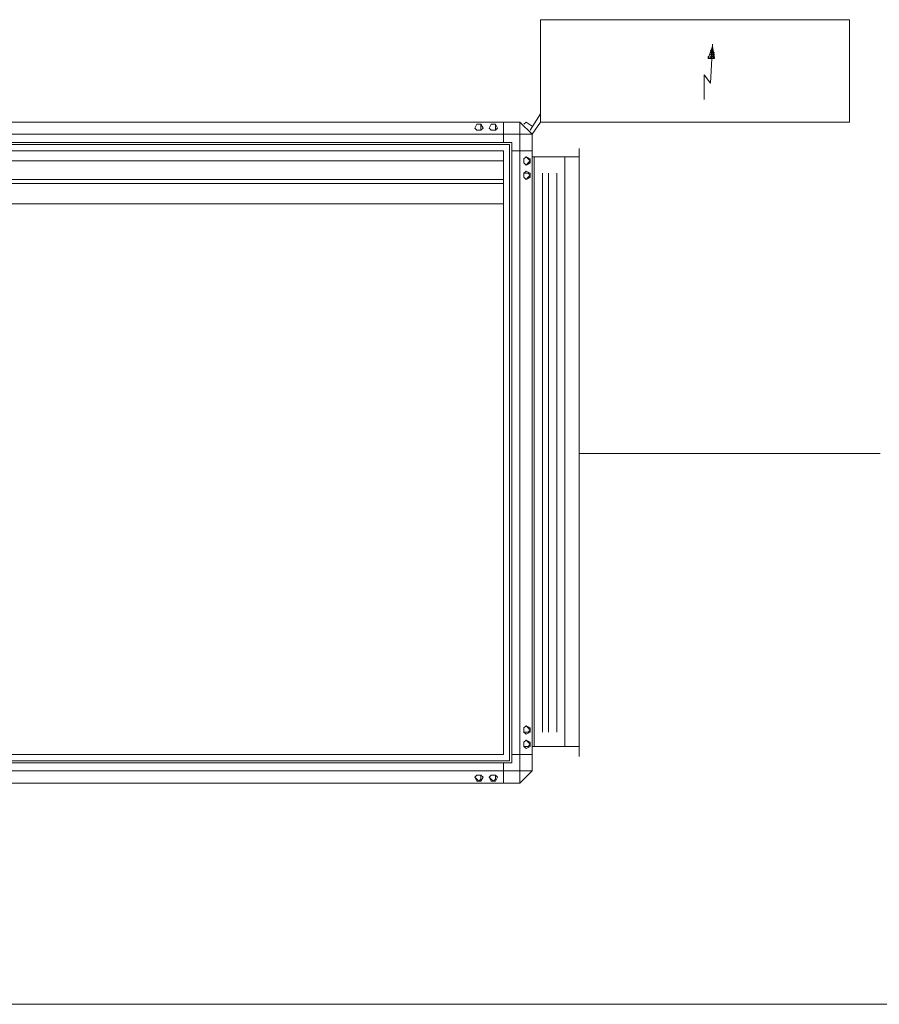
# Model space of a CAD drawing. Header units: inches. Extents: x 1504 to 12593, y -807 to 3183.
# Tile 114 of 256: x 4668 to 4845, y -119 to 85. Entities that reach past the tile are written whole.
import ezdxf

# ---------------------------------------------------------------- set-up
doc = ezdxf.new("R2010")
doc.units = ezdxf.units.IN
doc.header["$MEASUREMENT"] = 0
doc.layers.add('at_Entity', color=7, linetype='Continuous')

msp = doc.modelspace()

# ---------------------------------------------------------------- linework, layer by layer
at = {"layer": 'at_Entity', "color": 7, "lineweight": 15}
for p, q in [((4775.36, 63.53), (4775.36, 84.64)), ((4775.36, 84.64), (4839.14, 84.64)), ((4839.14, 84.64), (4839.14, 63.53)), ((4810.84, 79.15), (4810.84, 79.58)), ((4810.84, 79.15), (4810, 76.62)), ((4810.42, 71.55), (4810.84, 79.15)), ((4810.42, 78.31), (4810.84, 77.89)), ((4810.42, 78.31), (4810.84, 77.89)), ((4810.42, 78.31), (4810.84, 77.89)), ((4810.42, 78.31), (4810.84, 77.89)), ((4810.42, 78.31), (4810.84, 77.89)), ((4810.42, 78.31), (4810.84, 78.31)), ((4810.42, 78.31), (4810.84, 78.31)), ((4810.42, 78.31), (4810.84, 78.31)), ((4810.42, 78.31), (4810.84, 78.31)), ((4810.42, 78.31), (4810.84, 78.31)), ((4810.42, 78.31), (4810.84, 78.31)), ((4810.84, 78.31), (4810.42, 78.31)), ((4810.84, 78.31), (4810.42, 78.31)), ((4810.84, 78.31), (4810.42, 78.31)), ((4810.84, 78.31), (4810.42, 78.31)), ((4810.84, 78.31), (4810.42, 78.31)), ((4810.84, 78.31), (4810.42, 78.31)), ((4810.84, 78.31), (4810.42, 78.31)), ((4810.84, 78.31), (4810.42, 78.31)), ((4810.84, 78.31), (4810.42, 78.31)), ((4810.84, 78.31), (4810.42, 78.31)), ((4810.42, 77.89), (4811.26, 77.89)), ((4810.42, 77.89), (4811.26, 77.89)), ((4810.42, 77.89), (4810.84, 77.89)), ((4810.42, 77.89), (4810.84, 77.89)), ((4810.42, 77.89), (4810.84, 77.89)), ((4810.42, 77.89), (4810.84, 77.89)), ((4810.42, 77.89), (4810.84, 77.89)), ((4810.42, 77.89), (4810.84, 77.89)), ((4810.42, 77.89), (4810.84, 77.89)), ((4810.42, 77.89), (4810.84, 77.89)), ((4810.42, 77.89), (4810.84, 77.46)), ((4810.42, 77.89), (4810.84, 77.46)), ((4810.42, 77.89), (4810.84, 77.46)), ((4810.42, 77.89), (4810.84, 77.46)), ((4810.42, 77.89), (4810.84, 77.46)), ((4810.42, 77.89), (4810.84, 77.46)), ((4810.42, 77.89), (4810.84, 77.46)), ((4810.42, 77.89), (4811.26, 77.89)), ((4810.42, 77.89), (4811.26, 77.89)), ((4810.42, 77.89), (4811.26, 77.89)), ((4810.42, 77.89), (4811.26, 77.89)), ((4810.42, 77.89), (4811.26, 77.89)), ((4810.42, 77.89), (4811.26, 77.89)), ((4810.42, 77.89), (4811.26, 77.89)), ((4810.42, 77.89), (4811.26, 77.89)), ((4810.42, 77.89), (4811.26, 77.89)), ((4810.42, 77.89), (4811.26, 77.89)), ((4810.42, 77.89), (4811.26, 77.89)), ((4810.42, 77.89), (4811.26, 77.89)), ((4810.42, 77.89), (4811.26, 77.89)), ((4810.42, 77.89), (4811.26, 77.89)), ((4810.42, 77.89), (4811.26, 77.89)), ((4810.42, 77.89), (4811.26, 77.89)), ((4810.42, 77.89), (4811.26, 77.89)), ((4810.42, 77.89), (4811.26, 77.89)), ((4810.42, 77.46), (4811.26, 77.46)), ((4810.42, 77.46), (4811.26, 77.46)), ((4810.42, 77.46), (4811.26, 77.46)), ((4810.42, 77.46), (4811.26, 77.46)), ((4810.42, 77.46), (4811.26, 77.46)), ((4810.42, 77.46), (4811.26, 77.46)), ((4810.42, 77.46), (4811.26, 77.46)), ((4810.42, 77.46), (4811.26, 77.46)), ((4810.42, 77.46), (4811.26, 77.46)), ((4810.42, 77.46), (4811.26, 77.46)), ((4810.42, 77.46), (4811.26, 77.46)), ((4810.42, 77.46), (4811.26, 77.46)), ((4810.42, 77.46), (4811.26, 77.46)), ((4810.42, 77.46), (4811.26, 77.46)), ((4810.42, 77.46), (4811.26, 77.46)), ((4810.42, 77.46), (4811.26, 77.46)), ((4810.42, 77.46), (4810.84, 77.46)), ((4810.42, 77.46), (4810.84, 77.46)), ((4810.42, 77.46), (4810.84, 77.46)), ((4810.42, 77.46), (4810.84, 77.46)), ((4810.42, 77.46), (4810.84, 77.46)), ((4810.42, 77.46), (4810.84, 77.46)), ((4810.42, 77.46), (4810.84, 77.46)), ((4810.42, 77.46), (4810.84, 77.46)), ((4810.42, 77.46), (4810.84, 77.46)), ((4810.42, 77.46), (4810.84, 77.46)), ((4810.42, 77.46), (4810.84, 77.04)), ((4810.42, 77.46), (4810.84, 77.04)), ((4810.42, 77.46), (4810.84, 77.04)), ((4810.42, 77.46), (4810.84, 77.04)), ((4810.42, 77.46), (4810.84, 77.04)), ((4810.42, 77.46), (4810.84, 77.04)), ((4810.42, 77.46), (4810.84, 77.04)), ((4810.42, 77.46), (4810.84, 77.04)), ((4810.42, 77.46), (4810.84, 77.04)), ((4810.42, 77.46), (4810.84, 77.04)), ((4810.84, 79.15), (4811.26, 76.62)), ((4810.84, 78.73), (4810.84, 79.15)), ((4810.84, 78.73), (4810.84, 79.15)), ((4810.84, 78.31), (4810.84, 78.73)), ((4810.84, 78.31), (4810.84, 78.73)), ((4810.84, 78.31), (4810.84, 78.73)), ((4810.84, 78.31), (4810.84, 78.73)), ((4810.84, 78.73), (4810.84, 78.31)), ((4810.84, 78.73), (4810.84, 78.31)), ((4810.84, 78.73), (4810.84, 78.31)), ((4810.84, 78.31), (4810.84, 77.89)), ((4810.84, 78.31), (4810.84, 77.89)), ((4810.84, 78.31), (4810.84, 77.89)), ((4810.84, 78.31), (4810.84, 77.89)), ((4810.84, 78.31), (4810.84, 77.89)), ((4810.84, 77.89), (4811.26, 77.46)), ((4810.84, 77.89), (4811.26, 77.46)), ((4810.84, 77.89), (4811.26, 77.46)), ((4810.84, 77.89), (4811.26, 77.46)), ((4810.84, 77.89), (4811.26, 77.46)), ((4810.84, 77.89), (4811.26, 77.46)), ((4810.84, 77.89), (4811.26, 77.46)), ((4810.84, 77.89), (4811.26, 77.46)), ((4810.84, 77.89), (4811.26, 77.89)), ((4810.84, 77.89), (4811.26, 77.89)), ((4810.84, 77.89), (4811.26, 77.89)), ((4810.84, 77.89), (4811.26, 77.89)), ((4810.84, 77.89), (4811.26, 77.89)), ((4810.84, 77.46), (4811.26, 77.46)), ((4810.84, 77.46), (4811.26, 77.46)), ((4810.84, 77.46), (4811.26, 77.46)), ((4810.84, 77.46), (4811.26, 77.46)), ((4810.84, 77.46), (4811.26, 77.46)), ((4810.84, 77.46), (4811.26, 77.46)), ((4810.84, 77.46), (4811.26, 77.46)), ((4810.84, 77.46), (4811.26, 77.04)), ((4810.84, 77.46), (4811.26, 77.04)), ((4810.84, 77.46), (4811.26, 77.04)), ((4810.84, 77.46), (4811.26, 77.04)), ((4810.84, 77.46), (4811.26, 77.04)), ((4810.84, 77.46), (4811.26, 77.04)), ((4810.84, 77.46), (4811.26, 77.04)), ((4810.84, 77.46), (4811.26, 77.04)), ((4810.84, 77.46), (4811.26, 77.04)), ((4810.84, 77.46), (4811.26, 77.04)), ((4810, 77.04), (4810.84, 76.62)), ((4810, 77.04), (4810.84, 76.62)), ((4810, 77.04), (4810.84, 76.62)), ((4810, 77.04), (4810.84, 76.62)), ((4810, 77.04), (4810.84, 76.62)), ((4810, 77.04), (4810.84, 76.62)), ((4810, 77.04), (4810.84, 76.62)), ((4810, 77.04), (4810.84, 76.62)), ((4810, 77.04), (4810.84, 76.62)), ((4810, 77.04), (4810.84, 76.62)), ((4810, 77.04), (4810.84, 76.62)), ((4810, 76.62), (4810, 77.04)), ((4810, 76.62), (4810.84, 76.62)), ((4810.84, 76.62), (4810, 76.62)), ((4810.84, 76.62), (4810, 76.62)), ((4810.84, 76.62), (4810, 76.62)), ((4810.84, 76.62), (4810, 76.62)), ((4810.84, 76.62), (4810, 76.62)), ((4810, 76.62), (4810.42, 76.62)), ((4810.42, 76.62), (4810, 76.62)), ((4810, 76.62), (4810.42, 76.62)), ((4810.42, 76.62), (4810, 76.62)), ((4810, 76.62), (4810.42, 76.62)), ((4810.42, 76.62), (4810, 76.62)), ((4810, 76.62), (4810.42, 76.62)), ((4810.42, 76.62), (4810, 76.62)), ((4810, 76.62), (4810.42, 76.62)), ((4810.42, 77.04), (4811.26, 77.04)), ((4810.42, 77.04), (4811.26, 77.04)), ((4810.42, 77.04), (4811.26, 77.04)), ((4810.42, 77.04), (4811.26, 77.04)), ((4810.42, 77.04), (4811.26, 77.04)), ((4810.42, 77.04), (4811.26, 77.04)), ((4810.42, 77.04), (4811.26, 77.04)), ((4810.42, 77.04), (4811.26, 77.04)), ((4810.42, 77.04), (4811.26, 77.04)), ((4810.42, 77.04), (4811.26, 77.04)), ((4810.42, 77.04), (4811.26, 77.04)), ((4810.42, 77.04), (4810.84, 77.04)), ((4810.42, 77.04), (4810.84, 77.04)), ((4810.42, 77.04), (4810.84, 77.04)), ((4810.42, 77.04), (4810.84, 77.04)), ((4810.42, 77.04), (4810.84, 77.04)), ((4810.42, 77.04), (4810.84, 77.04)), ((4810.42, 77.04), (4810.84, 77.04)), ((4810.42, 77.04), (4810.84, 77.04)), ((4810.42, 77.04), (4810.84, 77.04)), ((4810.42, 77.04), (4810.84, 77.04)), ((4810.42, 77.04), (4810.84, 77.04)), ((4810.42, 77.04), (4810.84, 77.04)), ((4810.42, 77.04), (4810.84, 76.62)), ((4810.84, 77.04), (4811.26, 77.04)), ((4810.84, 77.04), (4811.26, 77.04)), ((4810.84, 77.04), (4811.26, 77.04)), ((4810.84, 77.04), (4811.26, 77.04)), ((4810.84, 77.04), (4811.26, 77.04)), ((4810.84, 77.04), (4811.26, 77.04)), ((4810.84, 77.04), (4811.26, 77.04)), ((4810.84, 77.04), (4811.26, 77.04)), ((4810.84, 77.04), (4811.26, 77.04)), ((4810.84, 77.04), (4811.26, 77.04)), ((4810.84, 77.04), (4811.26, 76.62)), ((4810.84, 77.04), (4811.26, 76.62)), ((4810.84, 77.04), (4811.26, 76.62)), ((4810.84, 77.04), (4811.26, 76.62)), ((4810.84, 77.04), (4811.26, 76.62)), ((4810.84, 77.04), (4811.26, 76.62)), ((4810.84, 77.04), (4811.26, 76.62)), ((4810.84, 77.04), (4811.26, 76.62)), ((4810.84, 77.04), (4811.26, 76.62)), ((4810.84, 77.04), (4811.26, 76.62)), ((4810.84, 77.04), (4811.26, 76.62)), ((4810.84, 77.04), (4811.26, 76.62)), ((4811.26, 76.62), (4810.84, 76.62)), ((4810.84, 76.62), (4811.26, 76.62)), ((4810.84, 76.62), (4811.26, 76.62)), ((4810.84, 76.62), (4811.26, 76.62)), ((4810.84, 76.62), (4811.26, 76.62)), ((4810.84, 76.62), (4811.26, 76.62)), ((4810.84, 76.62), (4811.26, 76.62)), ((4810.84, 76.62), (4811.26, 76.62)), ((4810.84, 76.62), (4811.26, 76.62)), ((4810.84, 76.62), (4811.26, 76.62)), ((4810.84, 76.62), (4811.26, 76.62)), ((4810.84, 76.62), (4811.26, 76.62)), ((4809.15, 68.17), (4809.15, 73.24)), ((4809.15, 73.24), (4810.42, 71.55)), ((4773.25, 61.83), (4775.36, 65.21)), ((4771.14, 63.53), (4591.61, 63.53)), ((4762.27, 63.1), (4761.84, 62.26)), ((4762.27, 63.1), (4761.84, 62.26)), ((4763.11, 63.1), (4762.27, 63.1)), ((4763.11, 63.1), (4762.27, 63.1)), ((4763.53, 62.26), (4763.11, 63.1)), ((4763.11, 61.83), (4763.11, 63.1)), ((4765.22, 63.1), (4764.8, 62.26)), ((4765.22, 63.1), (4764.8, 62.26)), ((4766.07, 63.1), (4765.22, 63.1)), ((4766.07, 63.1), (4765.22, 63.1)), ((4766.49, 62.26), (4766.07, 63.1)), ((4766.07, 61.83), (4766.07, 63.1)), ((4767.76, 63.53), (4767.76, 59.3)), ((4771.14, -72.91), (4771.14, 63.53)), ((4773.67, 60.99), (4771.14, 63.53)), ((4771.98, 63.1), (4772.4, 63.53)), ((4772.4, 63.53), (4773.67, 62.68)), ((4773.67, 60.99), (4775.36, 63.53)), ((4775.36, 63.53), (4839.14, 63.53)), ((4589.08, 60.99), (4773.67, 60.99)), ((4773.67, 60.99), (4589.08, 60.99)), ((4761.84, 62.26), (4762.27, 61.83)), ((4761.84, 62.26), (4762.27, 61.83)), ((4762.27, 61.83), (4763.11, 61.83)), ((4762.27, 61.83), (4763.11, 61.83)), ((4763.11, 61.83), (4763.53, 62.26)), ((4764.8, 62.26), (4765.22, 61.83)), ((4764.8, 62.26), (4765.22, 61.83)), ((4765.22, 61.83), (4766.07, 61.83)), ((4765.22, 61.83), (4766.07, 61.83)), ((4766.07, 61.83), (4766.49, 62.26)), ((4773.67, -70.37), (4773.67, 60.99)), ((4769.45, 59.3), (4593.73, 59.3)), ((4769.45, -68.69), (4769.45, 59.3)), ((4769.02, 58.88), (4593.73, 58.88)), ((4767.76, 57.61), (4595.42, 57.61)), ((4767.76, -67), (4767.76, 57.61)), ((4769.02, -68.26), (4769.02, 58.88)), ((4769.45, 57.61), (4773.67, 57.61)), ((4783.38, -67.42), (4783.38, 58.03)), ((4767.76, 55.5), (4595.42, 55.5)), ((4772.4, 56.34), (4771.98, 55.92)), ((4772.4, 56.34), (4771.98, 55.92)), ((4772.4, 56.34), (4771.98, 55.92)), ((4772.4, 56.34), (4771.98, 55.92)), ((4771.98, 55.92), (4771.98, 55.5)), ((4771.98, 55.92), (4771.98, 55.08)), ((4771.98, 55.92), (4771.98, 55.08)), ((4771.98, 55.92), (4771.98, 55.5)), ((4771.98, 55.5), (4771.98, 55.08)), ((4771.98, 55.08), (4771.98, 55.5)), ((4771.98, 55.08), (4772.4, 54.65)), ((4771.98, 55.08), (4772.4, 54.65)), ((4771.98, 55.08), (4772.4, 54.65)), ((4771.98, 55.08), (4772.4, 54.65)), ((4772.83, 55.92), (4772.4, 56.34)), ((4773.25, 55.92), (4772.4, 56.34)), ((4773.25, 55.92), (4772.4, 56.34)), ((4772.83, 55.92), (4772.4, 56.34)), ((4772.4, 54.65), (4772.83, 55.08)), ((4772.4, 54.65), (4773.25, 55.08)), ((4772.4, 54.65), (4773.25, 55.08)), ((4772.4, 54.65), (4772.83, 55.08)), ((4773.25, 55.5), (4772.83, 55.92)), ((4773.25, 55.5), (4772.83, 55.92)), ((4772.83, 55.08), (4773.25, 55.5)), ((4772.83, 55.08), (4773.25, 55.5)), ((4773.25, 55.08), (4773.25, 55.92)), ((4773.25, 55.08), (4773.25, 55.92)), ((4773.67, 56.34), (4783.38, 56.34)), ((4774.09, 56.34), (4774.09, -65.31)), ((4780.43, -65.31), (4780.43, 56.34)), ((4772.4, 53.39), (4771.98, 52.97)), ((4772.83, 52.97), (4771.98, 52.97)), ((4771.98, 52.97), (4771.98, 52.54)), ((4772.83, 52.97), (4771.98, 52.97)), ((4771.98, 52.97), (4771.98, 52.54)), ((4771.98, 52.97), (4771.98, 52.12)), ((4773.25, 52.97), (4772.4, 53.39)), ((4773.25, 52.54), (4772.83, 52.97)), ((4773.25, 52.54), (4772.83, 52.97)), ((4773.25, 52.12), (4773.25, 52.97)), ((4775.78, -62.35), (4775.78, 52.97)), ((4777.05, -62.35), (4777.05, 52.97)), ((4778.74, -62.35), (4778.74, 52.97)), ((4767.76, 51.69), (4595.42, 51.69)), ((4767.76, 50.85), (4595.42, 50.85)), ((4771.98, 52.54), (4771.98, 52.12)), ((4771.98, 52.54), (4771.98, 52.12)), ((4771.98, 52.12), (4772.4, 51.69)), ((4771.98, 52.12), (4772.4, 51.69)), ((4771.98, 52.12), (4772.4, 51.69)), ((4772.4, 51.69), (4772.83, 52.12)), ((4772.4, 51.69), (4772.83, 52.12)), ((4772.4, 51.69), (4773.25, 52.12)), ((4772.83, 52.12), (4773.25, 52.54)), ((4772.83, 52.12), (4773.25, 52.54)), ((4767.76, 46.63), (4595.42, 46.63)), ((4772.4, -61.09), (4771.98, -61.51)), ((4771.98, -61.51), (4772.4, -61.09)), ((4771.98, -61.51), (4771.98, -61.93)), ((4771.98, -62.35), (4771.98, -61.51)), ((4771.98, -61.93), (4771.98, -62.35)), ((4771.98, -62.35), (4772.83, -62.35)), ((4772.4, -62.78), (4771.98, -62.35)), ((4772.83, -61.51), (4772.4, -61.09)), ((4772.4, -61.09), (4773.25, -61.51)), ((4773.25, -62.35), (4772.4, -62.78)), ((4773.25, -61.93), (4772.83, -61.51)), ((4772.83, -62.35), (4773.25, -61.93)), ((4773.25, -61.51), (4773.25, -62.35)), ((4772.4, -64.04), (4771.98, -64.47)), ((4771.98, -64.47), (4772.4, -64.04)), ((4771.98, -64.47), (4771.98, -64.88)), ((4771.98, -65.31), (4771.98, -64.47)), ((4771.98, -64.88), (4771.98, -65.31)), ((4772.83, -64.47), (4772.4, -64.04)), ((4772.4, -64.04), (4773.25, -64.47)), ((4773.25, -64.88), (4772.83, -64.47)), ((4772.83, -65.31), (4773.25, -64.88)), ((4773.25, -64.47), (4773.25, -65.31)), ((4767.76, -67), (4595.42, -67)), ((4773.67, -67), (4769.45, -67)), ((4771.98, -65.31), (4772.83, -65.31)), ((4772.4, -65.73), (4771.98, -65.31)), ((4773.25, -65.31), (4772.4, -65.73)), ((4773.67, -65.31), (4783.38, -65.31)), ((4769.02, -68.26), (4593.73, -68.26)), ((4593.73, -68.69), (4769.45, -68.69)), ((4767.76, -68.69), (4767.76, -72.91)), ((4589.08, -70.37), (4773.67, -70.37)), ((4771.14, -72.91), (4773.67, -70.37)), ((4591.61, -72.91), (4771.14, -72.91)), ((4762.27, -71.22), (4761.84, -71.65)), ((4761.84, -71.65), (4762.27, -71.22)), ((4761.84, -71.65), (4762.27, -72.07)), ((4761.84, -71.65), (4762.27, -72.49)), ((4763.11, -71.22), (4762.27, -71.22)), ((4762.27, -71.22), (4763.11, -71.22)), ((4762.27, -72.07), (4762.69, -72.49)), ((4763.11, -72.49), (4762.27, -72.49)), ((4762.69, -72.49), (4763.11, -72.07)), ((4763.11, -72.07), (4763.11, -71.22)), ((4763.11, -71.22), (4763.53, -71.65)), ((4763.53, -71.65), (4763.11, -72.49)), ((4765.22, -71.22), (4764.8, -71.65)), ((4764.8, -71.65), (4765.22, -71.22)), ((4764.8, -71.65), (4765.22, -72.07)), ((4764.8, -71.65), (4765.22, -72.49)), ((4766.07, -71.22), (4765.22, -71.22)), ((4765.22, -71.22), (4766.07, -71.22)), ((4765.22, -72.07), (4765.64, -72.49)), ((4766.07, -72.49), (4765.22, -72.49)), ((4765.64, -72.49), (4766.07, -72.07)), ((4766.07, -72.07), (4766.07, -71.22)), ((4766.07, -71.22), (4766.49, -71.65)), ((4766.49, -71.65), (4766.07, -72.49))]:
    msp.add_line(p, q, dxfattribs=at)
at = {"layer": 'at_Entity', "color": 150, "lineweight": 15, "true_color": 0x007eff}
msp.add_line((4845.48, -4.9), (4783.38, -4.9), dxfattribs=at)
at = {"layer": 'at_Entity', "color": 1, "lineweight": 15}
msp.add_line((4845.48, -4.9), (4786.34, -4.9), dxfattribs=at)
at = {"layer": 'at_Entity', "color": 30, "lineweight": 15, "true_color": 0xff7e00}
msp.add_line((5638.75, -118.53), (4129.93, -118.53), dxfattribs=at)

doc.saveas('drawing.dxf')
